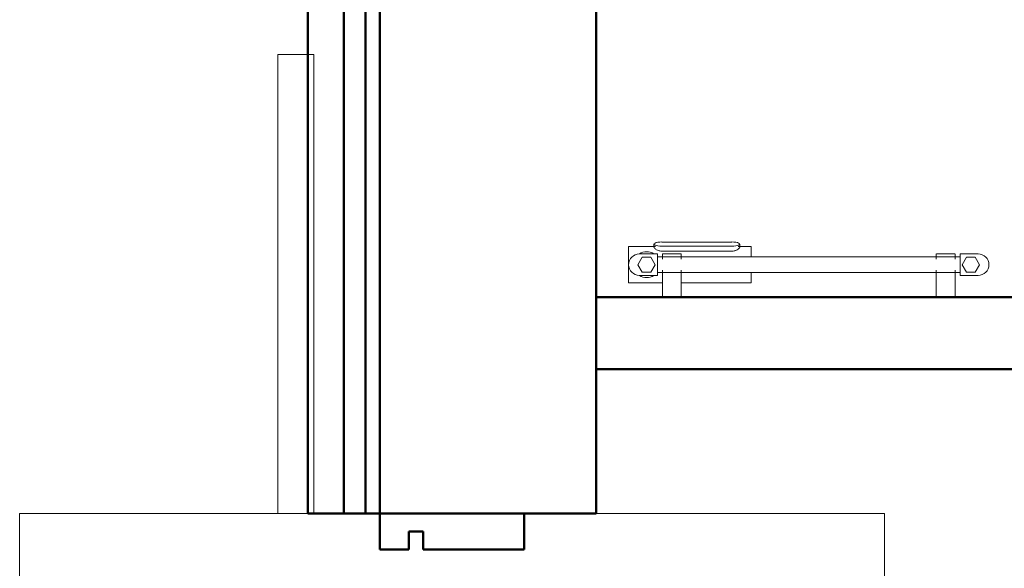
# Model space of a CAD drawing. Header units: millimetres. Extents: x 106 to 24511, y 2709 to 39091.
# Tile 13 of 87: x 10031 to 11397, y 34792 to 35552. Entities that reach past the tile are written whole.
import ezdxf

# ---------------------------------------------------------------- set-up
doc = ezdxf.new("R2010")
doc.units = ezdxf.units.MM
doc.linetypes.add('ADSK_Скрыто', pattern=[300, 150, -150])
for name, color, linetype, lineweight in [('A-DETL-____-HDLN', 90, 'ADSK_Скрыто', 9), ('A-GENM-____-MCUT', 13, 'Continuous', 50), ('A-GENM-____-OTLN', 13, 'Continuous', 20), ('A-PART-____-MCUT', 2, 'Continuous', 50), ('A-PART-____-OTLN', 2, 'Continuous', 20), ('A-WALL-____-MCUT', 113, 'Continuous', 50), ('A-WALL-____-OTLN', 113, 'Continuous', 20), ('M-EQPM-____-OTLN', 50, 'Continuous', 20)]:
    doc.layers.add(name, color=color, linetype=linetype, lineweight=lineweight)

# ---------------------------------------------------------------- blocks, each defined once
blk = doc.blocks.new('Прямая форма - V line-612544-В_Этаж 03_Вентиляция')
at = {"layer": 'A-WALL-____-MCUT', "color": 9}
for p, q in [((150, 357), (-50, 357)), ((-50, 357), (-50, 307)), ((150, 307), (150, 357)), ((-10, 332), (10, 332)), ((-10, 307), (-10, 332)), ((10, 332), (10, 307)), ((-50, 307), (-10, 307)), ((10, 307), (150, 307))]:
    blk.add_line(p, q, dxfattribs=at)
blk = doc.blocks.new('Прямая форма - Iron-612545-В_Этаж 03_Вентиляция')
blk.add_blockref('Прямая форма - V line-612544-В_Этаж 03_Вентиляция', (0, 0))
blk = doc.blocks.new('Прямая форма - V line-612548-В_Этаж 03_Вентиляция')
at = {"layer": 'A-WALL-____-MCUT', "color": 9}
for p, q in [((-10, -493.1), (-50, -493.1)), ((-50, -493.1), (-50, -543.1)), ((-10, -518.1), (-10, -493.1)), ((150, -493.1), (10, -493.1)), ((10, -493.1), (10, -518.1)), ((150, -543.1), (150, -493.1)), ((10, -518.1), (-10, -518.1)), ((-50, -543.1), (150, -543.1))]:
    blk.add_line(p, q, dxfattribs=at)
blk = doc.blocks.new('Прямая форма - Iron-612549-В_Этаж 03_Вентиляция')
blk.add_blockref('Прямая форма - V line-612548-В_Этаж 03_Вентиляция', (0, 0))
blk = doc.blocks.new('Прямая форма - CW-002-612562-В_Этаж 03_Вентиляция')
for name in ['Прямая форма - Iron-612545-В_Этаж 03_Вентиляция', 'Прямая форма - Iron-612549-В_Этаж 03_Вентиляция']:
    blk.add_blockref(name, (0, 0))
blk = doc.blocks.new('Family - V line-612564-В_Этаж 03_Вентиляция')
at = {"layer": 'A-PART-____-MCUT', "color": 9}
for p, q in [((150, 357), (-50, 357)), ((-50, 357), (-50, 307)), ((150, 307), (150, 357)), ((-10, 332), (10, 332)), ((-10, 307), (-10, 332)), ((10, 332), (10, 307)), ((-50, 307), (-10, 307)), ((10, 307), (150, 307))]:
    blk.add_line(p, q, dxfattribs=at)
blk = doc.blocks.new('Family - Iron-612565-В_Этаж 03_Вентиляция')
blk.add_blockref('Family - V line-612564-В_Этаж 03_Вентиляция', (0, 0))
blk = doc.blocks.new('Прямая форма - Masonry Block - Structural-612727-В_Этаж 03_Вентиляция')
at = {"layer": 'A-WALL-____-MCUT', "color": 9}
for p, q in [((4120, 400), (2381.5, 400)), ((4120, 100), (4120, 400)), ((1247.8, 100), (4120, 100))]:
    blk.add_line(p, q, dxfattribs=at)
blk = doc.blocks.new('Прямая форма - Gypsum Plasterboard - Waterproof-612728-В_Этаж 03_Вентиляция')
at = {"layer": 'A-WALL-____-MCUT', "color": 9}
for p, q in [((4120, 50), (1247.8, 50)), ((4120, 0), (4120, 50)), ((1247.8, 0), (4120, 0))]:
    blk.add_line(p, q, dxfattribs=at)
blk = doc.blocks.new('Прямая форма - Concrete - Structural-612729-В_Этаж 03_Вентиляция')
at = {"layer": 'A-WALL-____-MCUT', "color": 9}
for p, q in [((4120, 100), (1247.8, 100)), ((4120, 80), (4120, 100)), ((1247.8, 80), (4120, 80))]:
    blk.add_line(p, q, dxfattribs=at)
blk = doc.blocks.new('Прямая форма - Insulation - Thermal Break-612730-В_Этаж 03_Вентиляция')
at = {"layer": 'A-WALL-____-MCUT', "color": 9}
for p, q in [((4120, 80), (0, 80)), ((4120, 50), (4120, 80)), ((0, 50), (4120, 50))]:
    blk.add_line(p, q, dxfattribs=at)
blk = doc.blocks.new('Прямая форма - SW - 004-612731-В_Этаж 03_Вентиляция')
for name in ['Прямая форма - Masonry Block - Structural-612727-В_Этаж 03_Вентиляция', 'Прямая форма - Concrete - Structural-612729-В_Этаж 03_Вентиляция', 'Прямая форма - Insulation - Thermal Break-612730-В_Этаж 03_Вентиляция', 'Прямая форма - Gypsum Plasterboard - Waterproof-612728-В_Этаж 03_Вентиляция']:
    blk.add_blockref(name, (0, 0))
blk = doc.blocks.new('Family - Masonry Block - Structural-612733-В_Этаж 03_Вентиляция')
at = {"layer": 'A-PART-____-MCUT', "color": 9}
for p, q in [((4120, 400), (2381.5, 400)), ((4120, 100), (4120, 400)), ((1247.8, 100), (4120, 100))]:
    blk.add_line(p, q, dxfattribs=at)
blk = doc.blocks.new('Family - Gypsum Plasterboard - Waterproof-612737-В_Этаж 03_Вентиляция')
at = {"layer": 'A-PART-____-MCUT', "color": 9}
for p, q in [((4120, 50), (1247.8, 50)), ((4120, 0), (4120, 50)), ((1247.8, 0), (4120, 0))]:
    blk.add_line(p, q, dxfattribs=at)
blk = doc.blocks.new('Family - Concrete - Structural-612739-В_Этаж 03_Вентиляция')
at = {"layer": 'A-PART-____-MCUT', "color": 9}
for p, q in [((4120, 100), (1247.8, 100)), ((4120, 80), (4120, 100)), ((1247.8, 80), (4120, 80))]:
    blk.add_line(p, q, dxfattribs=at)
blk = doc.blocks.new('Family - Insulation - Thermal Break-612741-В_Этаж 03_Вентиляция')
at = {"layer": 'A-PART-____-MCUT', "color": 9}
for p, q in [((4120, 80), (0, 80)), ((4120, 50), (4120, 80)), ((0, 50), (4120, 50))]:
    blk.add_line(p, q, dxfattribs=at)
blk = doc.blocks.new('Family - OP - 006-612743-В_Этаж 03_Вентиляция')
at = {"layer": 'A-GENM-____-MCUT', "lineweight": 9}
for p, q in [((27823.2, 34867.6), (26623.2, 34867.6)), ((26623.2, 34867.6), (26623.2, 33967.6)), ((27823.2, 33967.6), (27823.2, 34867.6)), ((26623.2, 33967.6), (27823.2, 33967.6))]:
    blk.add_line(p, q, dxfattribs=at)
blk = doc.blocks.new('Прямая форма - V line-613386-В_Этаж 03_Вентиляция')
at = {"layer": 'A-GENM-____-MCUT', "lineweight": 9}
for p, q in [((26981.4, 35504.2), (26981.4, 34867.6)), ((26986.2, 35504.2), (26981.4, 35504.2)), ((27031.4, 35504.2), (26986.2, 35504.2)), ((27031.4, 34867.6), (27031.4, 35504.2)), ((26981.4, 34867.6), (27031.4, 34867.6))]:
    blk.add_line(p, q, dxfattribs=at)
blk = doc.blocks.new('Прямая форма - SLA - 004-613387-В_Этаж 03_Вентиляция')
blk.add_blockref('Прямая форма - V line-613386-В_Этаж 03_Вентиляция', (0, 0))
blk = doc.blocks.new('Прямая форма - V line-613607-В_Этаж 03_Вентиляция')
at = {"layer": 'A-WALL-____-MCUT', "color": 9}
for p, q in [((987.7, 0), (400, 0)), ((400, 0), (400, -100)), ((400, -100), (987.7, -100))]:
    blk.add_line(p, q, dxfattribs=at)
blk = doc.blocks.new('Прямая форма - SW - 016-613608-В_Этаж 03_Вентиляция')
blk.add_blockref('Прямая форма - V line-613607-В_Этаж 03_Вентиляция', (0, 0))
blk = doc.blocks.new('V line_ifc_RVT-1-В_Этаж 03_Вентиляция')
at = {"layer": 'A-GENM-____-OTLN', "color": 253, "lineweight": 20}
for name in ['Прямая форма - SLA - 004-613387-В_Этаж 03_Вентиляция', 'Family - OP - 006-612743-В_Этаж 03_Вентиляция']:
    blk.add_blockref(name, (0, 0), dxfattribs=at)
at = {"layer": 'A-PART-____-OTLN', "color": 253, "lineweight": 20, "rotation": 270}
for name in ['Family - Gypsum Plasterboard - Waterproof-612737-В_Этаж 03_Вентиляция', 'Family - Insulation - Thermal Break-612741-В_Этаж 03_Вентиляция', 'Family - Concrete - Structural-612739-В_Этаж 03_Вентиляция', 'Family - Masonry Block - Structural-612733-В_Этаж 03_Вентиляция']:
    blk.add_blockref(name, (27023.2, 38987.6), dxfattribs=at)
at = {"layer": 'A-PART-____-OTLN', "color": 253, "lineweight": 20}
blk.add_blockref('Family - Iron-612565-В_Этаж 03_Вентиляция', (27173.2, 34510.7), dxfattribs=at)
at = {"layer": 'A-WALL-____-OTLN', "color": 253, "lineweight": 20, "rotation": 270}
blk.add_blockref('Прямая форма - SW - 004-612731-В_Этаж 03_Вентиляция', (27023.2, 38987.6), dxfattribs=at)
at = {"layer": 'A-WALL-____-OTLN', "color": 253, "lineweight": 20}
for name, p in [('Прямая форма - SW - 016-613608-В_Этаж 03_Вентиляция', (27023.2, 35167.6)), ('Прямая форма - CW-002-612562-В_Этаж 03_Вентиляция', (27173.2, 34510.7))]:
    blk.add_blockref(name, p, dxfattribs=at)
blk = doc.blocks.new('THERMEX_Электрический_полотенцесушитель_Menta - THERMEX_MENTA-1730012-В_Этаж 03_Вентиляция')
at = {"layer": 'A-DETL-____-HDLN'}
for p, q in [((-202.9, 45), (-202.9, 45)), ((-202.9, 45), (-202.9, 45)), ((-177.1, 45), (-177.1, 45)), ((-177.1, 45), (-177.1, 45)), ((177.1, 45), (177.1, 45)), ((177.1, 45), (177.1, 45)), ((202.9, 45), (202.9, 45)), ((202.9, 45), (202.9, 45)), ((-202.9, -15), (-202.9, -15)), ((-202.9, -15), (-202.9, -15)), ((-177.1, -15), (-177.1, -15)), ((-177.1, -15), (-177.1, -15)), ((177.1, -15), (177.1, -15)), ((177.1, -15), (177.1, -15)), ((202.9, -15), (202.9, -15)), ((202.9, -15), (202.9, -15))]:
    blk.add_line(p, q, dxfattribs=at)
at = {"layer": 'M-EQPM-____-OTLN'}
for p, q in [((-203, 45), (-203, 7.8)), ((-203, 45), (-203, 11)), ((-202.9, 45), (-202.9, 45)), ((-177.1, 45), (-177.1, 45)), ((-177, 7.8), (-177, 45)), ((-177, 11), (-177, 45)), ((177, 45), (177, 7.8)), ((177, 45), (177, 11)), ((177.1, 45), (177.1, 45)), ((202.9, 45), (202.9, 45)), ((203, 7.7), (203, 45)), ((203, 11), (203, 45)), ((-210, 15), (-235, 15)), ((-210, -15), (-210, 15)), ((177.1, 25), (80, 25)), ((80, 25), (80, 11)), ((250, 25), (202.9, 25)), ((235, 15), (210, 15)), ((210, 15), (210, -15)), ((250, -25), (250, 25)), ((-231, 10.4), (-237, 0)), ((-219, 10.4), (-231, 10.4)), ((-213, 0), (-219, 10.4)), ((210, 11), (-210, 11)), ((219, 10.4), (213, 0)), ((231, 10.4), (219, 10.4)), ((237, 0), (231, 10.4)), ((-237, 0), (-231, -10.4)), ((-231, -10.4), (-219, -10.4)), ((-219, -10.4), (-213, 0)), ((-210, -11), (210, -11)), ((-203, -7.7), (-203, -15)), ((-203, -11), (-203, -15)), ((-177, -15), (-177, -7.8)), ((-177, -15), (-177, -11)), ((80, -11.1), (80, -25)), ((177, -7.8), (177, -15)), ((177, -11), (177, -15)), ((203, -15), (203, -7.8)), ((203, -15), (203, -11)), ((213, 0), (219, -10.4)), ((219, -10.4), (231, -10.4)), ((231, -10.4), (237, 0)), ((-235, -15), (-210, -15)), ((-202.9, -15), (-202.9, -15)), ((-177.1, -15), (-177.1, -15)), ((80, -25), (97.9, -25)), ((95.8, -24.1), (95.8, -28.6)), ((106.8, -18.8), (203.8, -18.8)), ((203.8, -25.7), (106.8, -25.7)), ((177.1, -15), (177.1, -15)), ((202.9, -15), (202.9, -15)), ((210, -15), (235, -15)), ((212.6, -25), (250, -25)), ((214.8, -28.6), (214.8, -24.1)), ((106.8, -31.4), (203.8, -31.4))]:
    blk.add_line(p, q, dxfattribs=at)
at = {"layer": 'M-EQPM-____-OTLN', "flags": 128}
for points in [[(-202.9, 45), (-202.4, 45), (-201.3, 45), (-199.7, 45), (-197.6, 45), (-195.3, 45), (-192.7, 45), (-190, 45)], [(-190, 45), (-187.3, 45), (-184.7, 45), (-182.4, 45), (-180.3, 45), (-178.7, 45), (-177.6, 45), (-177.1, 45)], [(177.1, 45), (177.6, 45), (178.7, 45), (180.3, 45), (182.4, 45), (184.7, 45), (187.3, 45), (190, 45)], [(190, 45), (192.7, 45), (195.3, 45), (197.6, 45), (199.7, 45), (201.3, 45), (202.4, 45), (202.9, 45)], [(-190, -15), (-192.7, -15), (-195.3, -15), (-197.6, -15), (-199.7, -15), (-201.3, -15), (-202.4, -15), (-202.9, -15)], [(-177.1, -15), (-177.6, -15), (-178.7, -15), (-180.3, -15), (-182.4, -15), (-184.7, -15), (-187.3, -15), (-190, -15)], [(190, -15), (187.3, -15), (184.7, -15), (182.4, -15), (180.3, -15), (178.7, -15), (177.6, -15), (177.1, -15)], [(202.9, -15), (202.4, -15), (201.3, -15), (199.7, -15), (197.6, -15), (195.3, -15), (192.7, -15), (190, -15)]]:
    blk.add_lwpolyline(points, dxfattribs=at)
at = {"layer": 'M-EQPM-____-OTLN'}
for centre, radius, start, end in [((-235, 0), 15, 90, 270), ((225, 0), 18, 56.9143, 123.0857), ((235, 0), 15, 270, 90), ((225, 0), 18, 236.9143, 303.0857)]:
    blk.add_arc(centre, radius, start, end, dxfattribs=at)
for centre, start_param, end_param in [((106.8, -28.6), 4.712389, 7.853982), ((203.8, -28.6), 1.570796, 4.712389)]:
    blk.add_ellipse(centre, major_axis=(-11, 0), ratio=0.258819, start_param=start_param, end_param=end_param, dxfattribs=at)
for points, knots in [([(95.8, -23.8), (95.9, -23.5), (96.4, -22.8), (97.9, -21.5), (99.9, -20.3), (101.8, -19.6), (103.9, -19), (105.6, -18.8), (106.8, -18.8)], [0.3333333, 0.3333333, 0.3333333, 0.3333333, 0.4444444, 0.5833333, 0.7222222, 0.7916667, 0.8611111, 1, 1, 1, 1]), ([(203.8, -18.8), (204.7, -18.8), (206.5, -18.9), (209, -19.6), (211.2, -20.6), (213.1, -21.9), (214.2, -22.9), (214.6, -23.6), (214.7, -23.8), (214.7, -23.8)], [0, 0, 0, 0, 0.1111111, 0.2222222, 0.3333333, 0.4444444, 0.5833333, 0.6527778, 0.6666667, 0.6666667, 0.6666667, 0.6666667])]:
    blk.add_open_spline(points, degree=3, knots=knots, dxfattribs=at)

msp = doc.modelspace()

# ---------------------------------------------------------------- block references
at = {"lineweight": 9}
msp.add_blockref('V line_ifc_RVT-1-В_Этаж 03_Вентиляция', (-16592.7, 0), dxfattribs=at)
at = {"layer": 'A-DETL-____-HDLN', "rotation": 180}
msp.add_blockref('THERMEX_Электрический_полотенцесушитель_Menta - THERMEX_MENTA-1730012-В_Этаж 03_Вентиляция', (11125.6, 35212.6), dxfattribs=at)

doc.saveas('drawing.dxf')
